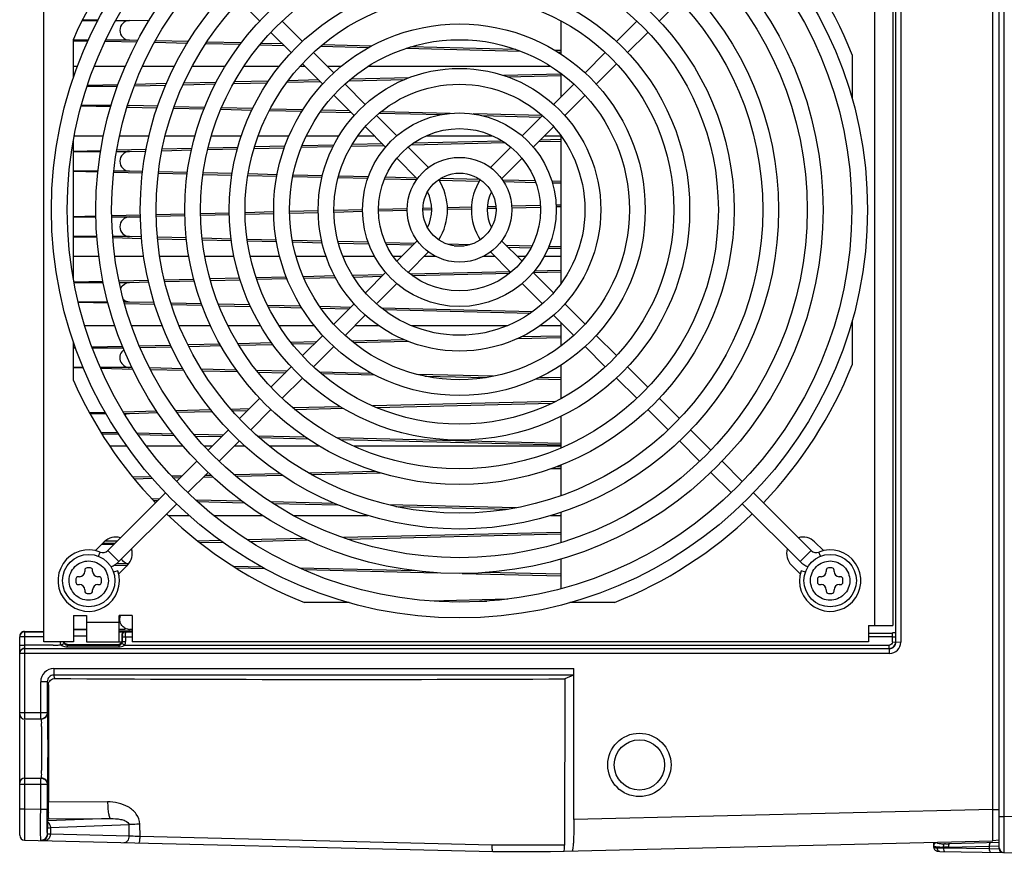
# Model space of a CAD drawing. Header units: inches. Extents: x 0 to 117, y 0 to 83.
# Tile 24 of 64: x 47.6 to 53.52, y 62.67 to 67.68. Entities that reach past the tile are written whole.
import ezdxf

# ---------------------------------------------------------------- set-up
doc = ezdxf.new("R2010")
doc.units = ezdxf.units.IN
doc.header["$LTSCALE"] = 6.431102
doc.header["$MEASUREMENT"] = 0
doc.layers.get('0').update_dxf_attribs({"linetype": 'CONTINUOUS'})

msp = doc.modelspace()

# ---------------------------------------------------------------- linework, layer by layer
at = {"color": 7, "linetype": 'CONTINUOUS'}
for p, q in [((53.4925, 62.6914), (53.4925, 72.1695)), ((53.5196, 71.9728), (53.5196, 62.8881)), ((53.4531, 62.9306), (53.4531, 71.9303)), ((47.7445, 63.9383), (47.7445, 69.1352)), ((52.8698, 63.9374), (52.8706, 69.1361)), ((52.9001, 69.1365), (52.9001, 63.937)), ((52.7445, 64.0368), (52.7445, 69.0368)), ((52.8521, 69.0368), (52.8521, 64.0368)), ((48.9215, 67.7925), (49.0435, 67.6706)), ((51.4455, 67.6706), (51.5674, 67.7925)), ((47.9746, 67.6745), (48.0702, 67.6745)), ((48.0725, 67.6789), (47.9755, 67.6765)), ((48.178, 67.6745), (48.2602, 67.6745)), ((48.2602, 67.6745), (48.3791, 67.6774)), ((49.1777, 67.6707), (49.2997, 67.5487)), ((50.8547, 67.6731), (50.8547, 67.4722)), ((51.3113, 67.6707), (51.1892, 67.5487)), ((49.1107, 67.6034), (49.2326, 67.4815)), ((51.2564, 67.4815), (51.3783, 67.6034)), ((47.9215, 67.5558), (48.0112, 67.5536)), ((47.9216, 67.3295), (47.9216, 67.5628)), ((48.0125, 67.5564), (47.9216, 67.5564)), ((47.9216, 67.5526), (48.0108, 67.5526)), ((48.1146, 67.5511), (48.3049, 67.5465)), ((48.2602, 67.5564), (48.117, 67.5564)), ((48.3096, 67.5552), (48.2602, 67.5564)), ((48.4114, 67.5439), (48.6081, 67.5392)), ((48.6135, 67.5479), (48.4161, 67.5527)), ((48.7183, 67.5365), (48.9255, 67.5316)), ((48.9317, 67.5402), (48.7237, 67.5453)), ((49.1798, 67.5343), (49.0521, 67.5373)), ((49.0449, 67.5287), (49.1888, 67.5252)), ((49.367, 67.4814), (49.4887, 67.3597)), ((49.4097, 67.5199), (49.7015, 67.5128)), ((49.7175, 67.5213), (49.4198, 67.5285)), ((49.9249, 67.5075), (50.6113, 67.4909)), ((50.5842, 67.5004), (49.9501, 67.5157)), ((50.8547, 67.4939), (50.8188, 67.4948)), ((50.8334, 67.4856), (50.8547, 67.4851)), ((51.122, 67.4814), (51.0002, 67.3597)), ((49.2997, 67.4143), (49.4216, 67.2925)), ((51.0674, 67.2925), (51.1892, 67.4143)), ((52.6067, 67.4686), (52.6067, 67.2049)), ((47.9465, 67.3979), (47.9216, 67.3979)), ((48.2339, 67.3979), (48.0484, 67.3979)), ((48.5288, 67.3979), (48.3386, 67.3979)), ((48.835, 67.3979), (48.6365, 67.3979)), ((49.1601, 67.3979), (48.9471, 67.3979)), ((49.3162, 67.3979), (49.2841, 67.3979)), ((49.5331, 67.3979), (49.4506, 67.3979)), ((50.7946, 67.3979), (49.6944, 67.3979)), ((50.8547, 67.3522), (50.5105, 67.3439)), ((50.8547, 67.3563), (50.8547, 67.2142)), ((48.4813, 67.295), (48.2936, 67.2905)), ((48.5826, 67.2886), (48.7761, 67.2933)), ((48.7809, 67.3022), (48.5867, 67.2976)), ((48.8852, 67.2959), (49.0898, 67.3008)), ((49.0954, 67.3098), (48.89, 67.3049)), ((49.2081, 67.3037), (49.4056, 67.3085)), ((49.397, 67.3171), (49.2147, 67.3127)), ((49.5796, 67.3127), (49.9167, 67.3208)), ((49.9416, 67.3302), (49.5902, 67.3217)), ((50.5331, 67.3356), (50.8547, 67.3434)), ((48.0058, 67.2808), (48.1879, 67.2808)), ((48.1907, 67.288), (48.0067, 67.2836)), ((48.2902, 67.2816), (48.4772, 67.2861)), ((49.556, 67.2924), (49.6781, 67.1703)), ((50.9329, 67.2924), (50.8109, 67.1703)), ((49.4889, 67.2252), (49.6113, 67.1028)), ((50.8777, 67.1028), (51.0001, 67.2252)), ((47.9691, 67.1609), (48.1472, 67.1566)), ((48.1492, 67.1627), (47.9696, 67.1627)), ((48.2463, 67.1542), (48.4252, 67.1499)), ((48.4282, 67.1587), (48.2602, 67.1627)), ((48.5254, 67.1475), (48.708, 67.1431)), ((48.7113, 67.1519), (48.5287, 67.1563)), ((48.8095, 67.1406), (48.9962, 67.1361)), ((49.0002, 67.1449), (48.8134, 67.1494)), ((49.1017, 67.1336), (49.2977, 67.1289)), ((49.3031, 67.1376), (49.1063, 67.1423)), ((49.4096, 67.1262), (49.5923, 67.1218)), ((49.5832, 67.1308), (49.416, 67.1349)), ((49.7632, 67.1177), (50.1356, 67.1087)), ((50.1879, 67.1163), (49.7737, 67.1263)), ((49.7453, 67.1031), (49.8676, 66.9808)), ((50.7439, 67.1029), (50.3264, 67.1129)), ((50.3799, 67.1028), (50.7348, 67.0942)), ((50.7436, 67.1031), (50.6213, 66.9808)), ((49.6785, 67.0355), (49.8005, 66.9136)), ((50.6885, 66.9136), (50.8104, 67.0355)), ((47.9216, 66.1253), (47.9216, 66.9482)), ((47.9279, 66.9818), (48.1033, 66.9818)), ((48.2008, 66.9818), (48.3778, 66.9818)), ((48.4753, 66.9818), (48.6535, 66.9818)), ((48.7528, 66.9818), (48.9335, 66.9818)), ((49.0345, 66.9818), (49.2203, 66.9818)), ((49.324, 66.9818), (49.521, 66.9818)), ((49.6353, 66.9818), (49.7323, 66.9818)), ((49.9543, 66.928), (50.5156, 66.9415)), ((50.5022, 66.95), (49.9665, 66.9371)), ((50.0462, 66.9818), (50.4428, 66.9818)), ((50.7214, 66.9465), (50.8547, 66.9497)), ((50.8547, 66.9585), (50.7304, 66.9555)), ((50.7567, 66.9818), (50.8537, 66.9818)), ((50.8547, 66.9804), (50.8547, 66.0931)), ((48.0865, 66.8918), (47.9216, 66.8878)), ((47.9216, 66.8871), (48.0856, 66.8871)), ((48.1826, 66.8871), (48.2602, 66.8871)), ((48.3592, 66.8984), (48.1838, 66.8941)), ((48.2602, 66.8871), (48.3578, 66.8895)), ((48.4544, 66.8918), (48.6324, 66.8961)), ((48.6344, 66.905), (48.4564, 66.9007)), ((48.73, 66.8985), (48.9095, 66.9028)), ((48.9121, 66.9117), (48.7319, 66.9074)), ((49.009, 66.9052), (49.1918, 66.9096)), ((49.195, 66.9185), (49.0115, 66.9141)), ((49.2934, 66.9121), (49.4847, 66.9167)), ((49.4894, 66.9256), (49.2973, 66.921)), ((49.5938, 66.9193), (49.79, 66.924)), ((49.7814, 66.9327), (49.5995, 66.9283)), ((49.9351, 66.9133), (50.0579, 66.7905)), ((50.5538, 66.9133), (50.431, 66.7905)), ((49.868, 66.8461), (49.9908, 66.7233)), ((50.4982, 66.7233), (50.621, 66.8461)), ((48.0701, 66.769), (47.9216, 66.769)), ((47.9216, 66.7684), (48.0696, 66.7648)), ((48.1652, 66.7625), (48.338, 66.7583)), ((48.2602, 66.769), (48.1659, 66.769)), ((48.3389, 66.7671), (48.2602, 66.769)), ((48.6075, 66.7607), (48.4341, 66.7648)), ((48.4332, 66.756), (48.6061, 66.7519)), ((48.7025, 66.7495), (48.876, 66.7453)), ((48.8773, 66.7542), (48.7038, 66.7583)), ((48.9716, 66.743), (49.1462, 66.7388)), ((49.1478, 66.7476), (48.9728, 66.7519)), ((49.2424, 66.7365), (49.4179, 66.7323)), ((49.4201, 66.7411), (49.244, 66.7453)), ((49.5151, 66.7299), (49.6938, 66.7256)), ((49.6966, 66.7344), (49.5173, 66.7387)), ((49.7945, 66.7232), (49.9875, 66.7186)), ((49.9866, 66.7274), (49.7982, 66.732)), ((50.1207, 66.7153), (50.3645, 66.7095)), ((50.3684, 66.7182), (50.1294, 66.724)), ((50.6998, 66.7102), (50.5038, 66.715)), ((50.5097, 66.706), (50.7033, 66.7013)), ((50.8547, 66.7065), (50.8007, 66.7078)), ((50.8035, 66.6989), (50.8547, 66.6976)), ((49.1275, 66.5232), (48.9553, 66.519)), ((49.3952, 66.5296), (49.2224, 66.5255)), ((49.662, 66.5361), (49.4901, 66.5319)), ((49.4901, 66.5231), (49.6624, 66.5272)), ((49.9298, 66.5425), (49.757, 66.5384)), ((49.7573, 66.5295), (49.9296, 66.5337)), ((50.0245, 66.536), (50.0772, 66.5372)), ((50.0772, 66.5461), (50.0249, 66.5448)), ((50.3171, 66.5519), (50.172, 66.5484)), ((50.1724, 66.5395), (50.3167, 66.543)), ((50.4118, 66.5453), (50.464, 66.5466)), ((50.4635, 66.5554), (50.4123, 66.5542)), ((50.7309, 66.5618), (50.5584, 66.5577)), ((50.5588, 66.5489), (50.7313, 66.553)), ((50.8547, 66.5648), (50.8258, 66.5641)), ((50.8262, 66.5553), (50.8547, 66.556)), ((48.058, 66.4974), (47.9216, 66.4941)), ((47.9216, 66.4934), (48.058, 66.4934)), ((48.3256, 66.5039), (48.1532, 66.4997)), ((48.1534, 66.4934), (48.2602, 66.4934)), ((48.2602, 66.4934), (48.3258, 66.495)), ((48.5928, 66.5103), (48.4205, 66.5062)), ((48.4208, 66.4973), (48.5931, 66.5015)), ((48.8603, 66.5168), (48.6879, 66.5126)), ((48.6879, 66.5038), (48.8603, 66.5079)), ((48.9553, 66.5102), (49.1278, 66.5144)), ((49.2227, 66.5166), (49.3952, 66.5208)), ((48.0638, 66.3753), (47.9216, 66.3753)), ((47.9216, 66.3746), (48.0641, 66.3712)), ((48.2602, 66.3753), (48.1589, 66.3753)), ((48.1595, 66.3689), (48.3332, 66.3647)), ((48.3323, 66.3736), (48.2602, 66.3753)), ((48.6016, 66.3671), (48.4279, 66.3713)), ((48.4288, 66.3624), (48.6025, 66.3582)), ((48.8715, 66.3606), (48.6968, 66.3648)), ((48.698, 66.3559), (48.8727, 66.3517)), ((49.1425, 66.3541), (48.9677, 66.3583)), ((48.9689, 66.3494), (49.1442, 66.3452)), ((49.4164, 66.3475), (49.2396, 66.3517)), ((49.6961, 66.3407), (49.5148, 66.3451)), ((49.9908, 66.3502), (49.868, 66.2274)), ((50.621, 66.2274), (50.4982, 66.3502)), ((49.2413, 66.3428), (49.4186, 66.3386)), ((49.5169, 66.3362), (49.6995, 66.3318)), ((49.9746, 66.334), (49.7995, 66.3382)), ((49.8034, 66.3293), (49.9659, 66.3254)), ((50.3068, 66.326), (50.172, 66.3292)), ((50.2121, 66.3194), (50.2683, 66.3181)), ((50.6792, 66.317), (50.5277, 66.3207)), ((50.5368, 66.3116), (50.6746, 66.3083)), ((50.7787, 66.3058), (50.8547, 66.3039)), ((50.8547, 66.3128), (50.7823, 66.3145)), ((48.0761, 66.2561), (47.9216, 66.2561)), ((48.3459, 66.2561), (48.1711, 66.2561)), ((48.6168, 66.2561), (48.4421, 66.2561)), ((48.889, 66.2561), (48.7128, 66.2561)), ((49.1636, 66.2561), (48.9861, 66.2561)), ((49.4428, 66.2561), (49.2618, 66.2561)), ((49.7345, 66.2561), (49.544, 66.2561)), ((49.8967, 66.2561), (49.8459, 66.2561)), ((50.0579, 66.283), (49.9351, 66.1602)), ((50.1024, 66.2561), (50.031, 66.2561)), ((50.4579, 66.2561), (50.3866, 66.2561)), ((50.431, 66.283), (50.5538, 66.1602)), ((50.643, 66.2561), (50.5923, 66.2561)), ((50.8547, 66.2561), (50.7545, 66.2561)), ((50.8547, 66.1711), (50.6945, 66.1673)), ((48.3732, 66.1113), (48.1972, 66.1071)), ((48.6462, 66.1179), (48.4702, 66.1136)), ((48.4722, 66.1049), (48.6483, 66.1091)), ((48.9227, 66.1246), (48.7446, 66.1203)), ((48.7471, 66.1115), (48.9253, 66.1158)), ((49.2032, 66.1313), (49.0217, 66.1269)), ((49.0249, 66.1182), (49.2068, 66.1226)), ((49.4944, 66.1383), (49.3055, 66.1338)), ((49.3093, 66.125), (49.499, 66.1296)), ((49.7859, 66.1454), (49.6022, 66.1409)), ((49.6077, 66.1322), (49.7769, 66.1363)), ((49.8005, 66.1599), (49.6785, 66.038)), ((50.5503, 66.1638), (49.9494, 66.1493)), ((49.9605, 66.1407), (50.5468, 66.1549)), ((50.8104, 66.038), (50.6885, 66.1599)), ((50.6901, 66.1583), (50.8547, 66.1623)), ((48.1009, 66.1047), (47.9263, 66.1005)), ((47.9264, 66.0997), (48.1018, 66.0997)), ((48.1989, 66.0997), (48.2602, 66.0997)), ((48.2602, 66.0997), (48.3753, 66.1025)), ((49.8676, 66.0927), (49.7453, 65.9704)), ((50.6213, 66.0927), (50.7436, 65.9704)), ((48.1295, 65.9816), (47.9517, 65.9816)), ((47.9521, 65.9802), (48.131, 65.9759)), ((48.2602, 65.9816), (48.2274, 65.9816)), ((48.2298, 65.9735), (48.4113, 65.9691)), ((48.4086, 65.9781), (48.2602, 65.9816)), ((48.6926, 65.9712), (48.5086, 65.9756)), ((48.5113, 65.9667), (48.696, 65.9623)), ((48.9843, 65.9642), (48.7948, 65.9687)), ((48.798, 65.9598), (48.9882, 65.9552)), ((49.29, 65.9568), (49.0901, 65.9616)), ((49.0949, 65.9527), (49.2957, 65.9478)), ((49.5901, 65.9496), (49.4046, 65.954)), ((49.4112, 65.945), (49.5815, 65.9409)), ((49.6113, 65.9707), (49.4889, 65.8483)), ((50.6836, 65.9232), (49.7763, 65.9451)), ((49.7875, 65.936), (50.6712, 65.9147)), ((51.0001, 65.8483), (50.8777, 65.9707)), ((49.6781, 65.9032), (49.556, 65.7811)), ((50.8109, 65.9032), (50.9329, 65.7811)), ((47.9907, 65.84), (48.1717, 65.84)), ((48.2721, 65.84), (48.4563, 65.84)), ((48.5578, 65.84), (48.7469, 65.84)), ((48.852, 65.84), (49.0477, 65.84)), ((49.1596, 65.84), (49.3707, 65.84)), ((49.615, 65.84), (49.7587, 65.84)), ((49.9541, 65.84), (50.5348, 65.84)), ((50.7302, 65.84), (50.8547, 65.84)), ((50.8547, 65.8593), (50.8547, 65.7172)), ((52.6067, 65.8686), (52.6067, 65.6049)), ((49.4216, 65.781), (49.2997, 65.6592)), ((49.9115, 65.7547), (49.5956, 65.7471)), ((50.5935, 65.7623), (50.8547, 65.7686)), ((50.8547, 65.7774), (50.6131, 65.7716)), ((51.1892, 65.6592), (51.0674, 65.781)), ((47.9216, 65.5107), (47.9216, 65.7441)), ((47.9344, 65.707), (47.9216, 65.7067)), ((47.9216, 65.706), (47.9348, 65.706)), ((48.2185, 65.7139), (48.0353, 65.7095)), ((48.0366, 65.706), (48.2215, 65.706)), ((48.5074, 65.7208), (48.3202, 65.7163)), ((48.3241, 65.7076), (48.5114, 65.7121)), ((48.804, 65.728), (48.611, 65.7233)), ((48.6157, 65.7146), (48.8087, 65.7193)), ((49.1157, 65.7355), (48.9128, 65.7306)), ((48.9182, 65.7219), (49.122, 65.7268)), ((49.3825, 65.7419), (49.2315, 65.7383)), ((49.2388, 65.7296), (49.3734, 65.7329)), ((49.4887, 65.7138), (49.367, 65.5921)), ((49.6056, 65.7385), (49.9334, 65.7464)), ((51.0002, 65.7138), (51.122, 65.5921)), ((47.9805, 65.5879), (47.9216, 65.5879)), ((47.9216, 65.5872), (47.9813, 65.5858)), ((48.2602, 65.5879), (48.0844, 65.5879)), ((48.0866, 65.5833), (48.2785, 65.5786)), ((48.2744, 65.5876), (48.2602, 65.5879)), ((48.5798, 65.5802), (48.3818, 65.585)), ((48.3866, 65.576), (48.5851, 65.5713)), ((48.9036, 65.5724), (48.6931, 65.5775)), ((49.2326, 65.592), (49.1107, 65.4701)), ((50.8547, 65.6013), (50.8547, 65.4004)), ((51.3783, 65.4701), (51.2564, 65.592)), ((48.6986, 65.5685), (48.9101, 65.5634)), ((49.2057, 65.5651), (49.0241, 65.5695)), ((49.0317, 65.5605), (49.1971, 65.5565)), ((49.2997, 65.5248), (49.1777, 65.4028)), ((49.7163, 65.5528), (49.4021, 65.5604)), ((49.4122, 65.5513), (49.7338, 65.5436)), ((50.4473, 65.5352), (49.9936, 65.5461)), ((50.036, 65.5363), (50.4058, 65.5274)), ((50.7069, 65.5201), (50.8547, 65.5165)), ((50.8547, 65.5254), (50.7261, 65.5285)), ((51.1892, 65.5248), (51.3113, 65.4028)), ((49.0435, 65.4029), (48.9215, 65.281)), ((51.5674, 65.281), (51.4455, 65.4029)), ((48.9791, 65.3385), (48.8704, 65.3359)), ((49.5286, 65.3518), (49.242, 65.3449)), ((49.2528, 65.3363), (49.5433, 65.3433)), ((50.8196, 65.3829), (49.7242, 65.3565)), ((49.7449, 65.3481), (50.8005, 65.3736)), ((48.1139, 65.3177), (48.019, 65.3154)), ((48.0207, 65.3123), (48.1167, 65.3123)), ((48.4233, 65.3251), (48.2232, 65.3203)), ((48.2282, 65.3123), (48.2602, 65.3123)), ((48.2602, 65.3123), (48.4295, 65.3164)), ((48.7499, 65.333), (48.5378, 65.3279)), ((48.5441, 65.3192), (48.757, 65.3243)), ((48.8782, 65.3272), (48.97, 65.3295)), ((49.1107, 65.3358), (48.9887, 65.2138)), ((49.1077, 65.3328), (49.1137, 65.3329)), ((50.8547, 65.2944), (50.8547, 65.1045)), ((51.3783, 65.3358), (51.5003, 65.2138)), ((48.1896, 65.1942), (48.0898, 65.1942)), ((48.0927, 65.1894), (48.1941, 65.187)), ((48.5234, 65.1879), (48.3055, 65.1931)), ((48.3119, 65.1841), (48.5307, 65.1789)), ((48.8213, 65.1807), (48.6484, 65.1849)), ((48.6558, 65.1758), (48.8126, 65.1721)), ((48.8543, 65.2138), (48.7324, 65.0918)), ((49.318, 65.1687), (49.0294, 65.1757)), ((49.0391, 65.1666), (49.3315, 65.1596)), ((50.8547, 65.1317), (49.5088, 65.1641)), ((51.7566, 65.0918), (51.6346, 65.2138)), ((48.2449, 65.1144), (48.1419, 65.1144)), ((48.5826, 65.1144), (48.3613, 65.1144)), ((48.7549, 65.1144), (48.7112, 65.1144)), ((48.9215, 65.1466), (48.7995, 65.0246)), ((48.9559, 65.1144), (48.8893, 65.1144)), ((49.4042, 65.1144), (49.1024, 65.1144)), ((49.527, 65.1548), (50.8547, 65.1228)), ((50.8547, 65.1144), (49.61, 65.1144)), ((51.5674, 65.1466), (51.6894, 65.0246)), ((48.6647, 65.0242), (48.5427, 64.9021)), ((50.8547, 64.99), (50.8216, 64.9892)), ((50.8547, 65.0017), (50.8547, 64.8175)), ((51.9463, 64.9021), (51.8242, 65.0242)), ((48.3883, 64.9306), (48.2805, 64.928)), ((48.5756, 64.9351), (48.514, 64.9336)), ((48.5219, 64.9249), (48.5666, 64.926)), ((48.7323, 64.9574), (48.6104, 64.8355)), ((48.7042, 64.9293), (48.7599, 64.9307)), ((48.751, 64.9393), (48.7133, 64.9384)), ((49.1653, 64.9493), (48.8902, 64.9427)), ((48.9007, 64.9341), (49.1772, 64.9407)), ((49.7421, 64.9632), (49.3372, 64.9534)), ((49.3531, 64.945), (49.7691, 64.955)), ((50.7965, 64.9798), (50.8547, 64.9812)), ((51.7566, 64.9574), (51.8785, 64.8355)), ((48.2878, 64.9193), (48.3961, 64.9219)), ((48.4755, 64.8349), (48.1283, 64.4878)), ((52.3606, 64.4878), (52.0135, 64.8349)), ((48.5433, 64.7684), (48.1955, 64.4206)), ((48.4368, 64.7963), (48.3956, 64.7973)), ((48.4041, 64.7882), (48.4282, 64.7876)), ((48.937, 64.7842), (48.6566, 64.791)), ((48.6672, 64.7819), (48.9491, 64.7751)), ((49.4922, 64.7708), (49.109, 64.7801)), ((49.1238, 64.7709), (49.5135, 64.7615)), ((50.5862, 64.7445), (49.8193, 64.7629)), ((49.8616, 64.7531), (50.5395, 64.7367)), ((51.9457, 64.7684), (52.2935, 64.4206)), ((48.494, 64.6983), (48.6188, 64.6983)), ((48.7647, 64.6983), (49.0606, 64.6983)), ((49.2474, 64.6983), (49.6943, 64.6983)), ((50.7946, 64.6983), (50.8547, 64.6983)), ((50.8547, 64.7165), (50.8547, 64.5364)), ((50.8547, 64.5963), (49.5466, 64.5648)), ((49.5687, 64.5565), (50.8547, 64.5875)), ((48.1079, 64.5394), (48.0551, 64.4866)), ((48.0935, 64.5249), (48.1655, 64.5249)), ((48.1722, 64.5317), (48.0984, 64.5299)), ((48.1841, 64.5435), (48.1127, 64.5435)), ((48.8075, 64.547), (48.6722, 64.5437)), ((48.6832, 64.5351), (48.8189, 64.5384)), ((49.3109, 64.5591), (48.9709, 64.5509)), ((48.9838, 64.5424), (49.3278, 64.5507)), ((52.4339, 64.4866), (52.381, 64.5394)), ((48.0723, 64.4526), (48.0826, 64.4783)), ((48.1283, 64.4878), (48.1955, 64.4206)), ((52.2935, 64.4206), (52.3606, 64.4878)), ((52.4166, 64.4526), (52.4064, 64.4783)), ((48.1692, 64.4002), (48.2471, 64.3983)), ((48.2471, 64.4068), (48.1791, 64.4068)), ((48.1944, 64.3475), (48.2471, 64.4002)), ((49.0593, 64.3876), (48.8869, 64.3917)), ((50.8547, 64.4371), (50.8547, 64.2579)), ((52.2418, 64.4002), (52.2946, 64.3475)), ((47.9905, 64.3694), (47.9905, 64.3616)), ((48.024, 64.3832), (48.0043, 64.3832)), ((48.0378, 64.3616), (48.0378, 64.3694)), ((48.1895, 64.3655), (48.1633, 64.3566)), ((48.9016, 64.3825), (49.0753, 64.3783)), ((49.9808, 64.3654), (49.2831, 64.3822)), ((49.3053, 64.3728), (50.1098, 64.3534)), ((50.2609, 64.3498), (50.8547, 64.3354)), ((50.8547, 64.3443), (50.3993, 64.3553)), ((52.3257, 64.3566), (52.2995, 64.3655)), ((52.4512, 64.3694), (52.4512, 64.3616)), ((52.4846, 64.3832), (52.4649, 64.3832)), ((52.4984, 64.3616), (52.4984, 64.3694)), ((47.9374, 64.3163), (47.9374, 64.2966)), ((47.959, 64.3301), (47.9512, 64.3301)), ((47.9512, 64.2828), (47.959, 64.2828)), ((48.0772, 64.3301), (48.0693, 64.3301)), ((48.0693, 64.2828), (48.0772, 64.2828)), ((48.0909, 64.2966), (48.0909, 64.3163)), ((52.398, 64.3163), (52.398, 64.2966)), ((52.4197, 64.3301), (52.4118, 64.3301)), ((52.4118, 64.2828), (52.4197, 64.2828)), ((52.5378, 64.3301), (52.5299, 64.3301)), ((52.5299, 64.2828), (52.5378, 64.2828)), ((52.5516, 64.2966), (52.5516, 64.3163)), ((47.9905, 64.2513), (47.9905, 64.2434)), ((48.0043, 64.2297), (48.024, 64.2297)), ((48.0378, 64.2434), (48.0378, 64.2513)), ((52.4512, 64.2513), (52.4512, 64.2434)), ((52.4649, 64.2297), (52.4846, 64.2297)), ((52.4984, 64.2434), (52.4984, 64.2513)), ((49.5801, 64.1745), (49.3126, 64.1745)), ((50.5365, 64.195), (50.0719, 64.1838)), ((50.2022, 64.1781), (50.4094, 64.183)), ((51.1763, 64.1745), (50.9088, 64.1745)), ((47.9216, 64.0958), (47.9216, 63.9383)), ((47.9216, 64.0958), (48.0004, 64.0958)), ((48.0004, 64.0958), (48.0004, 63.9385)), ((48.1972, 63.9383), (48.1972, 64.0958)), ((48.276, 64.0958), (48.1972, 64.0958)), ((48.276, 64.0958), (48.276, 63.9383)), ((48.0004, 64.0564), (48.1972, 64.0564)), ((52.7051, 64.0368), (52.8521, 64.0368)), ((52.7051, 64.0368), (52.7051, 63.9383)), ((52.869, 63.9946), (52.869, 64.0368)), ((47.6279, 64.0005), (47.7445, 64.0006)), ((47.6283, 63.9981), (47.6283, 63.4738)), ((47.6283, 63.9981), (47.7445, 63.9981)), ((48.0004, 64.0131), (47.9216, 64.0131)), ((47.9216, 64.0124), (48.0007, 64.0105)), ((48.2331, 64.0131), (48.1972, 64.0131)), ((48.222, 63.9974), (48.1972, 63.9974)), ((48.1974, 64.0058), (48.2768, 64.0039)), ((48.2162, 63.9785), (48.2134, 63.9812)), ((48.2134, 63.9812), (48.2134, 63.943)), ((48.2331, 64.0009), (48.276, 64.0009)), ((48.2358, 63.9981), (48.276, 63.9981)), ((48.277, 64.0127), (48.2602, 64.0131)), ((52.7051, 63.9912), (52.8501, 63.9912)), ((52.8501, 63.9378), (52.8501, 63.9912)), ((47.5988, 62.7749), (47.5988, 63.9686)), ((47.7445, 63.9686), (47.5988, 63.9686)), ((47.5988, 63.9181), (47.6283, 63.9181)), ((47.9216, 63.9383), (47.7445, 63.9383)), ((47.8838, 63.919), (47.8838, 63.9087)), ((47.8838, 63.919), (48.1957, 63.919)), ((47.8867, 63.9219), (48.1926, 63.9221)), ((48.0004, 63.9727), (47.9216, 63.9727)), ((48.0004, 63.9383), (48.2134, 63.9383)), ((48.1957, 63.919), (48.1957, 63.9087)), ((48.2164, 63.94), (48.2164, 63.9686)), ((48.2164, 63.9686), (48.276, 63.9686)), ((48.2164, 63.94), (48.2361, 63.94)), ((48.23, 63.9184), (52.8314, 63.9184)), ((48.2361, 63.9686), (48.2361, 63.94)), ((52.7051, 63.9383), (48.276, 63.9383)), ((52.8501, 63.9686), (52.7051, 63.9686)), ((52.8312, 63.8681), (52.8304, 63.9184)), ((52.8501, 63.9378), (52.9001, 63.937)), ((52.8312, 63.8681), (47.5988, 63.8681)), ((47.6283, 63.8976), (52.8308, 63.8976)), ((47.8838, 63.9087), (48.1957, 63.9087)), ((47.8039, 63.7773), (47.8039, 63.7379)), ((47.8039, 63.7773), (50.9335, 63.7773)), ((50.9335, 62.869), (50.9335, 63.7773)), ((47.7251, 63.4738), (47.7251, 63.6985)), ((47.7645, 63.6985), (47.7251, 63.6985)), ((47.7645, 63.6985), (47.7712, 63.6784)), ((47.7645, 63.6985), (47.7645, 63.5131)), ((47.8106, 63.7176), (47.8039, 63.7379)), ((50.9311, 63.7379), (47.8039, 63.7379)), ((50.8781, 63.7152), (50.8764, 62.7149)), ((50.9311, 63.7379), (50.8781, 63.7152)), ((47.7712, 63.6784), (47.7712, 63.5131)), ((47.5988, 63.5131), (47.7645, 63.5131)), ((47.7712, 63.5131), (47.7714, 63.0801)), ((47.7251, 63.4738), (47.6283, 63.4738)), ((47.6283, 63.4667), (47.6283, 62.9344)), ((47.6283, 63.1194), (47.7251, 63.1194)), ((47.7251, 62.932), (47.7251, 63.1194)), ((47.7645, 63.0801), (47.5988, 63.0801)), ((47.7645, 63.0801), (47.7645, 62.932)), ((47.7714, 63.0801), (47.7714, 62.9744)), ((48.128, 62.9763), (47.7714, 62.9744)), ((47.5988, 62.9344), (47.6283, 62.9344)), ((47.6283, 62.9344), (47.6276, 62.7454)), ((47.6283, 62.9344), (47.7251, 62.932)), ((47.7251, 62.932), (47.7645, 62.932)), ((53.4531, 62.9306), (50.9335, 62.869)), ((53.4531, 62.9306), (53.4925, 62.9306)), ((47.7662, 62.8558), (47.7656, 62.8192)), ((47.7665, 62.8612), (47.7662, 62.8558)), ((48.1459, 62.8754), (47.7665, 62.8612)), ((47.7705, 62.8733), (47.7665, 62.8612)), ((47.7705, 62.8733), (48.1459, 62.8754)), ((53.4925, 62.8881), (53.5196, 62.8881)), ((53.8075, 62.8831), (53.5196, 62.8881)), ((47.7656, 62.784), (47.7656, 62.8192)), ((47.7834, 62.8213), (48.2566, 62.839)), ((47.7834, 62.8213), (47.7834, 62.7817)), ((48.258, 62.7701), (48.2566, 62.839)), ((48.3233, 62.7669), (48.3217, 62.8415)), ((47.6276, 62.7454), (50.4455, 62.6765)), ((47.7253, 62.7451), (47.725, 62.7666)), ((47.7834, 62.7817), (47.7671, 62.7823)), ((48.258, 62.7701), (47.7834, 62.7817)), ((50.4413, 62.7149), (48.3233, 62.7669)), ((50.7915, 62.6765), (53.4536, 62.7416)), ((53.4925, 62.7464), (53.4536, 62.7416)), ((50.8764, 62.7149), (50.4413, 62.7149)), ((50.4455, 62.6765), (50.7915, 62.6765)), ((53.0988, 62.7024), (53.0988, 62.7293)), ((53.0991, 62.7015), (53.0988, 62.7024)), ((53.1194, 62.698), (53.1115, 62.6983)), ((53.1229, 62.698), (53.1194, 62.698)), ((53.1388, 62.6978), (53.1229, 62.698)), ((53.1297, 62.6785), (53.1335, 62.6784)), ((53.1336, 62.6784), (53.5171, 62.6717)), ((53.1572, 62.6976), (53.1388, 62.6978)), ((53.1572, 62.703), (53.1572, 62.6976)), ((53.1605, 62.703), (53.1572, 62.703)), ((53.4341, 62.6927), (53.1572, 62.6976)), ((53.1638, 62.7032), (53.1605, 62.703)), ((53.161, 62.6782), (53.1619, 62.6779)), ((53.165, 62.7227), (53.1617, 62.7226)), ((53.1671, 62.7032), (53.1638, 62.7032)), ((53.1684, 62.7227), (53.165, 62.7227)), ((53.187, 62.7036), (53.1671, 62.7032)), ((53.1916, 62.7233), (53.1866, 62.7231)), ((53.187, 62.7036), (53.4341, 62.7101)), ((53.4913, 62.7311), (53.1916, 62.7233)), ((53.4341, 62.7101), (53.4917, 62.7119)), ((53.4341, 62.6927), (53.4341, 62.7101)), ((53.4892, 62.6915), (53.4341, 62.6927)), ((53.4937, 62.6914), (53.4927, 62.6914)), ((53.5196, 62.6716), (53.8075, 62.6666))]:
    msp.add_line(p, q, dxfattribs=at)
for points in [[(53.0988, 62.7025), (53.0992, 62.6983), (53.1006, 62.6938), (53.1029, 62.6897)], [(53.1029, 62.6897), (53.106, 62.6862), (53.1097, 62.6834), (53.1136, 62.6814), (53.1174, 62.6801), (53.1213, 62.6793)], [(53.1213, 62.6793), (53.1254, 62.6788), (53.1297, 62.6785)]]:
    msp.add_lwpolyline(points, dxfattribs=at)
for centre, radius in [((50.2445, 66.5368), 2.455), ((50.2445, 66.5368), 2.36), ((50.2445, 66.5368), 2.1875), ((50.2445, 66.5368), 2.0925), ((50.2445, 66.5368), 1.92), ((50.2445, 66.5368), 1.825), ((50.2445, 66.5368), 1.6525), ((50.2445, 66.5368), 1.5575), ((50.2445, 66.5368), 1.385), ((50.2445, 66.5368), 1.29), ((50.2445, 66.5368), 1.1175), ((50.2445, 66.5368), 1.0225), ((50.2445, 66.5368), 0.85), ((50.2445, 66.5368), 0.755), ((50.2445, 66.5368), 0.5825), ((50.2445, 66.5368), 0.4875), ((50.2445, 66.5368), 0.315), ((50.2445, 66.5368), 0.22), ((48.0142, 64.3064), 0.1575), ((52.4748, 64.3064), 0.1575), ((51.3272, 63.1982), 0.1905), ((51.3272, 63.1982), 0.1511)]:
    msp.add_circle(centre, radius, dxfattribs=at)
for centre, radius, start, end in [((50.2445, 66.5368), 2.5394, 136.07357, 156.16723), ((50.2445, 66.5368), 2.5394, 21.5289, 43.92797), ((48.2602, 67.6155), 0.0591, 90.02354, 269.97646), ((48.2602, 67.2216), 0.0588, 259.22888, 269.94283), ((48.2602, 66.8281), 0.0591, 90.02354, 269.97646), ((49.8365, 66.5368), 0.336, 327.42535, 32.57465), ((50.6524, 66.5368), 0.336, 147.42535, 212.57465), ((49.8365, 66.5368), 0.241, 333.66003, 26.33997), ((50.6524, 66.5368), 0.241, 153.66003, 206.33997), ((48.2602, 66.4344), 0.0591, 90.02354, 269.97646), ((48.2602, 65.647), 0.0591, 125.6541, 269.97281), ((50.2445, 66.5368), 2.5394, 316.07203, 338.4711), ((50.2445, 66.5368), 2.5394, 203.83277, 223.92643), ((50.2445, 66.5368), 2.5394, 226.07218, 248.4711), ((50.2445, 66.5368), 2.5394, 291.5289, 313.92797), ((48.1775, 64.4698), 0.0984, 73.87852, 135), ((52.3114, 64.4698), 0.0984, 45, 106.11601), ((48.0142, 64.3064), 0.185, 68.30367, 18.60417), ((48.0983, 64.5178), 0.0425, 248.30367, 315), ((48.1775, 64.4698), 0.0984, 315, 16.11601), ((52.3114, 64.4698), 0.0984, 163.87852, 225), ((52.4748, 64.3064), 0.185, 161.39583, 111.69633), ((52.3907, 64.5178), 0.0425, 225, 291.69633), ((48.0983, 64.5178), 0.1375, 291.07195, 315), ((48.2602, 64.4659), 0.0591, 211.52826, 226.77886), ((52.3907, 64.5178), 0.1375, 225, 248.94666), ((47.959, 64.3616), 0.0315, 270, 360), ((48.0043, 64.3694), 0.0138, 90, 180), ((48.024, 64.3694), 0.0138, 0, 90), ((48.0693, 64.3616), 0.0315, 180, 270), ((52.4197, 64.3616), 0.0315, 270, 360), ((52.4649, 64.3694), 0.0138, 90, 180), ((52.4846, 64.3694), 0.0138, 0, 90), ((52.5299, 64.3616), 0.0315, 180, 270), ((47.9512, 64.3163), 0.0138, 90, 180), ((47.9512, 64.2966), 0.0138, 180, 270), ((47.959, 64.2513), 0.0315, 0, 90), ((48.0693, 64.2513), 0.0315, 90, 180), ((48.0772, 64.3163), 0.0138, 0, 90), ((48.0772, 64.2966), 0.0138, 270, 360), ((52.4118, 64.3163), 0.0138, 90, 180), ((52.4118, 64.2966), 0.0138, 180, 270), ((52.4197, 64.2513), 0.0315, 0, 90), ((52.5299, 64.2513), 0.0315, 90, 180), ((52.5378, 64.3163), 0.0138, 0, 90), ((52.5378, 64.2966), 0.0138, 270, 360), ((48.0043, 64.2434), 0.0138, 180, 270), ((48.024, 64.2434), 0.0138, 270, 360), ((52.4649, 64.2434), 0.0138, 180, 270), ((52.4846, 64.2434), 0.0138, 270, 360), ((47.6283, 63.9686), 0.0295, 89.97241, 180.00795), ((48.2329, 63.9812), 0.0195, 169.28057, 179.93527), ((48.2602, 64.0717), 0.0586, 260.8134, 269.95683), ((47.6597, 52.3526), 11.5656, 89.66231, 90.15543), ((47.7554, 66.0448), 2.127, 271.22994, 271.87099), ((47.7434, 66.4132), 2.4956, 271.87078, 272.41081), ((48.1922, 63.9435), 0.0215, 270.0988, 280.82689), ((48.0756, 63.9738), 0.1408, 358.75775, 359.95628), ((49.0901, 65.3259), 1.6492, 238.23601, 238.57299), ((48.209, 63.9453), 0.0341, 302.28156, 307.91076), ((52.8304, 63.9378), 0.0394, 270.00206, 359.99794), ((52.8312, 63.937), 0.0689, 270.00454, 359.99653), ((52.8313, 63.937), 0.0393, 269.93342, 0.06657), ((47.628, 63.8689), 0.0292, 169.818, 179.94148), ((47.6284, 63.8685), 0.0292, 90.05844, 100.1751), ((47.8039, 63.6985), 0.0787, 90.01286, 180.00349), ((47.8038, 63.6986), 0.0393, 89.98777, 180.06459), ((49.5709, 359.5859), 295.8736, 269.659126, 270.253135), ((47.6283, 63.5033), 0.0295, 180, 270), ((47.7279, 63.5131), 0.0394, 269.98064, 0.02155), ((47.7251, 63.512), 0.0383, 270.01681, 275.16194), ((47.6283, 63.0899), 0.0295, 90, 180), ((47.7279, 63.0801), 0.0394, 359.97856, 90.01926), ((37.9898, 62.9714), 9.7816, 359.66611, 0.01766), ((125.3375, 62.7223), 71.8181, 179.867736, 180.007473), ((47.6283, 62.7749), 0.0295, 180.01797, 268.6), ((53.144, 63.0877), 0.3849, 268.57752, 270.32485), ((53.144, 63.1095), 0.4067, 270.30642, 271.84851), ((53.147, 63.5554), 0.8329, 270.41077, 271.01352), ((53.0987, 66.2715), 3.5494, 271.12456, 271.41956), ((53.261, 62.7054), 0.0739, 178.65017, 181.39163), ((53.5201, 62.6992), 0.0276, 180.00104, 269), ((53.5122, 62.6914), 0.0197, 179.99989, 268.99979), ((63.8122, 62.7196), 10.2928, 180.03693, 180.20811)]:
    msp.add_arc(centre, radius, start, end, dxfattribs=at)
for points in [[(48.2067, 66.0657), (48.2156, 66.0848), (48.239, 66.0997), (48.2602, 66.0997)], [(48.2602, 65.9816), (48.2471, 65.9816), (48.2335, 65.9864), (48.2233, 65.9946)], [(48.2324, 65.3054), (48.2408, 65.3099), (48.2506, 65.3123), (48.2602, 65.3123)], [(48.2508, 64.4076), (48.2394, 64.4094), (48.2282, 64.4149), (48.2198, 64.4228)], [(48.2013, 64.0764), (48.2018, 64.0831), (48.2034, 64.0898), (48.2061, 64.0959)], [(48.2091, 64.0426), (48.2033, 64.0526), (48.2005, 64.0649), (48.2013, 64.0764)], [(48.2266, 64.0236), (48.2195, 64.0285), (48.2134, 64.0351), (48.2091, 64.0426)], [(48.222, 63.9974), (48.2178, 63.9946), (48.2147, 63.9897), (48.2138, 63.9848)], [(48.2162, 63.9785), (48.2162, 63.9828), (48.2178, 63.9875), (48.2206, 63.9909)], [(48.2206, 63.9909), (48.2241, 63.9952), (48.2302, 63.9981), (48.2358, 63.9981)], [(48.2331, 64.0009), (48.2292, 64.0009), (48.2252, 63.9996), (48.222, 63.9974)], [(48.2508, 64.0139), (48.2423, 64.0153), (48.2338, 64.0186), (48.2266, 64.0236)], [(52.869, 63.9946), (52.8631, 63.9931), (52.8564, 63.9903), (52.8508, 63.9927)], [(47.8011, 63.9183), (47.7767, 63.9177), (47.7523, 63.9178), (47.7279, 63.918)], [(47.8484, 63.9198), (47.8459, 63.9253), (47.8429, 63.932), (47.8452, 63.9376)], [(47.8473, 63.9198), (47.8499, 63.9178), (47.8527, 63.916), (47.8557, 63.9145)], [(47.8664, 63.9287), (47.8644, 63.9318), (47.8626, 63.9362), (47.8643, 63.9393)], [(47.8863, 63.922), (47.8777, 63.922), (47.8682, 63.9299), (47.8663, 63.9383)], [(48.1957, 63.9087), (48.2065, 63.9089), (48.2181, 63.9107), (48.2272, 63.9165)], [(48.2129, 63.9383), (48.2111, 63.9308), (48.2037, 63.9238), (48.1962, 63.9224)], [(48.2164, 63.94), (48.2164, 63.9366), (48.2157, 63.9322), (48.2128, 63.9304)], [(48.23, 63.9184), (48.2337, 63.9249), (48.2362, 63.9325), (48.2361, 63.94)], [(47.6136, 63.8945), (47.6064, 63.8904), (47.6007, 63.8822), (47.5993, 63.8741)], [(47.6283, 63.8985), (47.6232, 63.8985), (47.618, 63.897), (47.6136, 63.8945)], [(47.8557, 63.9145), (47.8643, 63.9103), (47.8742, 63.9089), (47.8838, 63.9087)], [(47.7712, 63.6784), (47.7712, 63.6894), (47.7767, 63.7013), (47.7851, 63.7084)], [(47.7851, 63.7084), (47.792, 63.7142), (47.8016, 63.7176), (47.8106, 63.7176)], [(47.7251, 63.1194), (47.733, 63.1194), (47.7412, 63.1168), (47.7477, 63.1123)], [(47.7477, 63.1123), (47.7576, 63.1054), (47.7645, 63.0922), (47.7645, 63.0801)], [(47.7662, 62.8558), (47.7769, 62.8487), (47.7832, 62.8341), (47.7834, 62.8213)], [(47.7253, 62.7451), (47.7338, 62.7449), (47.7429, 62.7478), (47.7498, 62.7529)], [(47.7498, 62.7529), (47.7539, 62.7559), (47.7575, 62.7599), (47.7601, 62.7643)], [(47.7601, 62.7643), (47.7636, 62.7702), (47.7656, 62.7772), (47.7656, 62.784)], [(47.7834, 62.7817), (47.7834, 62.7752), (47.7819, 62.7684), (47.7791, 62.7625)], [(53.0988, 62.7128), (53.0988, 62.7179), (53.1016, 62.7234), (53.1055, 62.7267)], [(53.1055, 62.7267), (53.1081, 62.7288), (53.1113, 62.7303), (53.1146, 62.7309)], [(53.1572, 62.703), (53.1571, 62.707), (53.1573, 62.7111), (53.1581, 62.7151)], [(53.1572, 62.6976), (53.1571, 62.6931), (53.1573, 62.6885), (53.1583, 62.6841)]]:
    msp.add_open_spline(points, degree=3, dxfattribs=at)
for points, knots in [([(47.8961, 64.3076), (47.8961, 64.3377), (47.9226, 64.4002), (48.0153, 64.4371), (48.1077, 64.3985), (48.1323, 64.3354), (48.1323, 64.3053)], [0, 0, 0, 0, 0.25, 0.499984, 0.749975, 1, 1, 1, 1]), ([(52.4737, 64.1883), (52.4435, 64.1883), (52.381, 64.2149), (52.3441, 64.3076), (52.3828, 64.4), (52.4458, 64.4245), (52.4759, 64.4245)], [0, 0, 0, 0, 0.25, 0.499984, 0.749975, 1, 1, 1, 1]), ([(52.4759, 64.4245), (52.506, 64.4245), (52.5686, 64.398), (52.6055, 64.3053), (52.5668, 64.2129), (52.5038, 64.1883), (52.4737, 64.1883)], [0, 0, 0, 0, 0.25, 0.499984, 0.749975, 1, 1, 1, 1]), ([(48.1323, 64.3053), (48.1323, 64.2752), (48.1057, 64.2127), (48.013, 64.1757), (47.9206, 64.2144), (47.8961, 64.2774), (47.8961, 64.3076)], [0, 0, 0, 0, 0.25, 0.499984, 0.749975, 1, 1, 1, 1]), ([(47.6279, 64.0006), (47.6196, 64.0004), (47.6039, 63.9926), (47.5988, 63.977), (47.5988, 63.9702)], [0, 0, 0, 0, 0.548445, 1, 1, 1, 1]), ([(48.2162, 63.9785), (48.2165, 63.9782), (48.2161, 63.9763), (48.2164, 63.9749), (48.2164, 63.9737)], [0, 0, 0, 0, 0.258776, 1, 1, 1, 1]), ([(48.2361, 63.9686), (48.2361, 63.9755), (48.2351, 63.9851), (48.2368, 63.9953), (48.2358, 63.9981)], [0, 0, 0, 0, 0.698079, 1, 1, 1, 1]), ([(52.8698, 63.9674), (52.8697, 63.97), (52.8695, 63.9791), (52.8694, 63.9882), (52.869, 63.9946)], [0, 0, 0, 0, 0.292213, 1, 1, 1, 1]), ([(47.8479, 63.9196), (47.8501, 63.9204), (47.8561, 63.9233), (47.8617, 63.9272), (47.8659, 63.9287)], [0, 0, 0, 0, 0.338593, 1, 1, 1, 1]), ([(47.8838, 63.919), (47.8807, 63.919), (47.8742, 63.919), (47.8698, 63.925), (47.8696, 63.928)], [0, 0, 0, 0, 0.509977, 1, 1, 1, 1]), ([(48.1957, 63.919), (48.1989, 63.919), (48.2059, 63.9189), (48.2101, 63.9257), (48.21, 63.9288)], [0, 0, 0, 0, 0.509858, 1, 1, 1, 1]), ([(48.2134, 63.943), (48.2134, 63.9422), (48.2133, 63.9406), (48.2131, 63.9391), (48.2129, 63.9383)], [0, 0, 0, 0, 0.49837, 1, 1, 1, 1]), ([(48.2135, 63.9293), (48.2137, 63.9284), (48.2176, 63.9271), (48.2199, 63.925), (48.2219, 63.9237)], [0, 0, 0, 0, 0.286182, 1, 1, 1, 1]), ([(52.8501, 63.9378), (52.8501, 63.9329), (52.8462, 63.9229), (52.8362, 63.9184), (52.8314, 63.9184)], [0, 0, 0, 0, 0.501038, 1, 1, 1, 1]), ([(52.8501, 63.9686), (52.8547, 63.9686), (52.8599, 63.9671), (52.869, 63.9692), (52.8698, 63.9674)], [0, 0, 0, 0, 0.696225, 1, 1, 1, 1]), ([(47.5988, 63.8681), (47.5988, 63.8749), (47.6037, 63.8888), (47.6166, 63.896), (47.6232, 63.8972)], [0, 0, 0, 0, 0.499697, 1, 1, 1, 1]), ([(50.9311, 63.7379), (50.9321, 63.7384), (50.9317, 63.7436), (50.9332, 63.7508), (50.9332, 63.7633), (50.9335, 63.7723), (50.9335, 63.7773)], [0, 0, 0, 0, 0.086122, 0.304036, 0.624881, 1, 1, 1, 1]), ([(47.7645, 63.5131), (47.7645, 63.5036), (47.7571, 63.4839), (47.738, 63.4748), (47.7286, 63.4739)], [0, 0, 0, 0, 0.499809, 1, 1, 1, 1]), ([(47.7672, 63.0801), (47.7686, 63.08), (47.7661, 63.089), (47.769, 63.0978), (47.7679, 63.1194), (47.7688, 63.1452), (47.7688, 63.1779), (47.7691, 63.2288), (47.7692, 63.2966), (47.7691, 63.3644), (47.7688, 63.4153), (47.7688, 63.4479), (47.7679, 63.4738), (47.7691, 63.4953), (47.7661, 63.5042), (47.7686, 63.5132), (47.7672, 63.5131)], [0, 0, 0, 0, 0.009646, 0.038121, 0.084326, 0.146506, 0.222254, 0.308686, 0.499998, 0.69131, 0.777743, 0.853494, 0.915678, 0.961885, 0.99035, 1, 1, 1, 1]), ([(47.7279, 63.4738), (47.729, 63.4738), (47.7271, 63.4666), (47.7295, 63.4592), (47.7286, 63.4416), (47.7294, 63.4204), (47.7294, 63.3937), (47.7297, 63.352), (47.7298, 63.2966), (47.7297, 63.2412), (47.7294, 63.1995), (47.7294, 63.1728), (47.7286, 63.1516), (47.7295, 63.134), (47.7271, 63.1266), (47.729, 63.1194), (47.7279, 63.1194)], [0, 0, 0, 0, 0.00968, 0.038127, 0.084342, 0.146504, 0.222251, 0.308676, 0.49998, 0.691286, 0.777715, 0.853474, 0.915645, 0.961869, 0.990319, 1, 1, 1, 1]), ([(48.128, 62.9764), (48.128, 62.9637), (48.1287, 62.9404), (48.1323, 62.9085), (48.1367, 62.8887), (48.1423, 62.8759), (48.1459, 62.8754)], [0, 0, 0, 0, 0.362773, 0.676025, 0.895567, 1, 1, 1, 1]), ([(48.3217, 62.8415), (48.3213, 62.8631), (48.3047, 62.9063), (48.2371, 62.9624), (48.1705, 62.9752), (48.128, 62.9763)], [0, 0, 0, 0, 0.251588, 0.502948, 1, 1, 1, 1]), ([(47.725, 62.7666), (47.7249, 62.7766), (47.7247, 62.8317), (47.7249, 62.8869), (47.7251, 62.932)], [0, 0, 0, 0, 0.180943, 1, 1, 1, 1]), ([(47.7656, 62.784), (47.7646, 62.8008), (47.7651, 62.8502), (47.7645, 62.8995), (47.7645, 62.932)], [0, 0, 0, 0, 0.340585, 1, 1, 1, 1]), ([(47.7712, 62.9144), (47.7711, 62.9045), (47.7698, 62.891), (47.7717, 62.8769), (47.7705, 62.8733)], [0, 0, 0, 0, 0.723019, 1, 1, 1, 1]), ([(53.4536, 62.7416), (53.4524, 62.7415), (53.4542, 62.7493), (53.453, 62.7571), (53.4538, 62.7759), (53.4532, 62.7985), (53.4532, 62.827), (53.4533, 62.8714), (53.4529, 62.9065), (53.4531, 62.9306)], [0, 0, 0, 0, 0.019322, 0.076277, 0.168686, 0.29306, 0.444524, 0.61736, 1, 1, 1, 1]), ([(48.1459, 62.8754), (48.1658, 62.8758), (48.1965, 62.8735), (48.2343, 62.8639), (48.2554, 62.8495), (48.2566, 62.839)], [0, 0, 0, 0, 0.489183, 0.738032, 1, 1, 1, 1]), ([(50.9335, 62.8689), (50.9335, 62.8448), (50.9329, 62.8003), (50.931, 62.7475), (50.9286, 62.7139), (50.9268, 62.6957), (50.9249, 62.6866), (50.9233, 62.6797), (50.9219, 62.6797)], [0, 0, 0, 0, 0.380587, 0.703223, 0.8272, 0.919659, 0.977376, 1, 1, 1, 1]), ([(47.7656, 62.8192), (47.766, 62.8208), (47.7746, 62.8195), (47.779, 62.821), (47.7834, 62.8213)], [0, 0, 0, 0, 0.267448, 1, 1, 1, 1]), ([(48.3217, 62.8415), (48.3153, 62.8414), (48.2936, 62.8407), (48.2719, 62.8399), (48.2566, 62.839)], [0, 0, 0, 0, 0.29222, 1, 1, 1, 1]), ([(47.7273, 62.7429), (47.7268, 62.743), (47.7258, 62.7432), (47.7254, 62.7442), (47.7253, 62.7447)], [0, 0, 0, 0, 0.501147, 1, 1, 1, 1]), ([(47.7273, 62.743), (47.7374, 62.7427), (47.7587, 62.751), (47.7671, 62.7721), (47.7671, 62.7823)], [0, 0, 0, 0, 0.49733, 1, 1, 1, 1]), ([(47.7791, 62.7625), (47.7777, 62.7595), (47.7715, 62.7491), (47.759, 62.7422), (47.7502, 62.7424)], [0, 0, 0, 0, 0.274338, 1, 1, 1, 1]), ([(47.7671, 62.7823), (47.7667, 62.7823), (47.7653, 62.7825), (47.7659, 62.7841), (47.7662, 62.7847)], [0, 0, 0, 0, 0.360362, 1, 1, 1, 1]), ([(48.2248, 62.7308), (48.2334, 62.7306), (48.2523, 62.7407), (48.2579, 62.7602), (48.258, 62.7701)], [0, 0, 0, 0, 0.465085, 1, 1, 1, 1]), ([(48.3233, 62.7669), (48.3169, 62.7672), (48.2951, 62.7682), (48.2734, 62.7692), (48.258, 62.7701)], [0, 0, 0, 0, 0.292222, 1, 1, 1, 1]), ([(48.3161, 62.7286), (48.3174, 62.7285), (48.3195, 62.7335), (48.322, 62.745), (48.323, 62.7578), (48.3233, 62.7669)], [0, 0, 0, 0, 0.09489, 0.310432, 1, 1, 1, 1]), ([(50.4455, 62.6765), (50.4444, 62.6765), (50.4434, 62.6819), (50.4414, 62.6927), (50.4412, 62.7058), (50.4413, 62.7149)], [0, 0, 0, 0, 0.085873, 0.301289, 1, 1, 1, 1]), ([(50.8747, 62.6785), (50.8751, 62.6803), (50.8762, 62.6924), (50.8764, 62.7046), (50.8764, 62.7149)], [0, 0, 0, 0, 0.149945, 1, 1, 1, 1]), ([(53.0996, 62.71), (53.0993, 62.7104), (53.0989, 62.7113), (53.0988, 62.7123), (53.0988, 62.7128)], [0, 0, 0, 0, 0.501886, 1, 1, 1, 1]), ([(53.1115, 62.6983), (53.1099, 62.6984), (53.1059, 62.6989), (53.1005, 62.6992), (53.0991, 62.7015)], [0, 0, 0, 0, 0.371724, 1, 1, 1, 1]), ([(53.1345, 62.7029), (53.1266, 62.7031), (53.1154, 62.7034), (53.1018, 62.7065), (53.0996, 62.71)], [0, 0, 0, 0, 0.6515, 1, 1, 1, 1]), ([(53.1184, 62.7288), (53.1182, 62.7292), (53.1179, 62.73), (53.1178, 62.7308), (53.1178, 62.7313)], [0, 0, 0, 0, 0.494885, 1, 1, 1, 1]), ([(53.153, 62.7225), (53.1453, 62.7225), (53.1344, 62.7224), (53.1204, 62.725), (53.1184, 62.7288)], [0, 0, 0, 0, 0.640947, 1, 1, 1, 1]), ([(53.1336, 62.6784), (53.1276, 62.6785), (53.1202, 62.6872), (53.1194, 62.6955), (53.1194, 62.698)], [0, 0, 0, 0, 0.704224, 1, 1, 1, 1]), ([(53.1581, 62.7151), (53.1583, 62.7161), (53.1589, 62.7187), (53.16, 62.7223), (53.1617, 62.7226)], [0, 0, 0, 0, 0.366628, 1, 1, 1, 1]), ([(53.1583, 62.6841), (53.1586, 62.6828), (53.1592, 62.6807), (53.1603, 62.6787), (53.161, 62.6782)], [0, 0, 0, 0, 0.608703, 1, 1, 1, 1]), ([(53.1916, 62.7233), (53.1898, 62.7232), (53.1875, 62.7158), (53.1871, 62.711), (53.187, 62.7071)], [0, 0, 0, 0, 0.323224, 1, 1, 1, 1]), ([(53.4341, 62.7101), (53.434, 62.7147), (53.4344, 62.7202), (53.4365, 62.7297), (53.4387, 62.7297)], [0, 0, 0, 0, 0.673122, 1, 1, 1, 1]), ([(53.4389, 62.673), (53.4366, 62.6731), (53.4344, 62.6825), (53.4341, 62.6881), (53.4341, 62.6927)], [0, 0, 0, 0, 0.326431, 1, 1, 1, 1]), ([(53.5195, 62.6822), (53.5195, 62.6796), (53.5207, 62.6773), (53.5187, 62.6717), (53.5196, 62.6716)], [0, 0, 0, 0, 0.747742, 1, 1, 1, 1])]:
    msp.add_open_spline(points, degree=3, knots=knots, dxfattribs=at)

doc.saveas('drawing.dxf')
